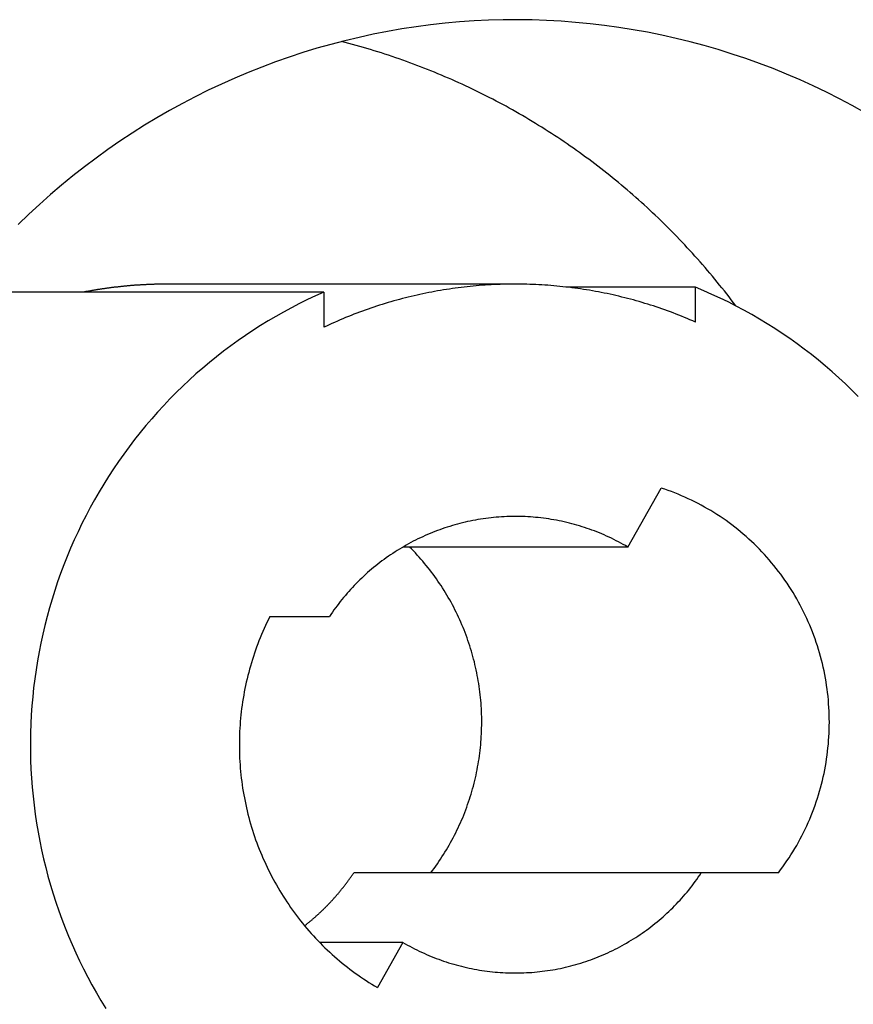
# Model space of a CAD drawing. Extents: x 668 to 3164, y 1007 to 2724.
# Tile 112 of 152: x 3016 to 3026, y 1842 to 1854. Entities that reach past the tile are written whole.
import ezdxf

# ---------------------------------------------------------------- set-up
doc = ezdxf.new("R2010")
doc.units = 0
doc.layers.add('KF_GRAVIS_12_REAR', color=7, linetype='CONTINUOUS')

# ---------------------------------------------------------------- blocks, each defined once
blk = doc.blocks.new('KF_GRAVIS_12_REAR')
at = {"layer": 'KF_GRAVIS_12_REAR'}
for p, q in [((0.36109, -402.25), (-3.98011, -402.25)), ((2.61074, -402.28999), (1.02775, -402.28999)), ((2.61074, -402.72323), (2.61074, -402.28999)), ((-2.03242, -402.35062), (-6.37362, -402.35062)), ((-2.03242, -402.35062), (-2.03242, -402.78891)), ((1.76444, -405.53183), (2.18299, -404.79571)), ((1.76444, -405.53183), (-1.04226, -405.53183)), ((-2.70449, -406.4), (-1.96157, -406.4)), ((2.68376, -409.6), (-1.65745, -409.6)), ((3.64657, -409.6), (2.68376, -409.6)), ((-1.04226, -410.46817), (-2.08276, -410.46817)), ((-1.04226, -410.46817), (-1.36232, -411.03109))]:
    blk.add_line(p, q, dxfattribs=at)
for points in [[(4.72868, -400.11, 0), (4.56962, -400.022, 0), (4.40881, -399.936, 0), (4.24632, -399.854, 0), (4.08222, -399.776, 0), (3.91658, -399.701, 0), (3.74947, -399.629, 0), (3.58095, -399.56, 0), (3.4111, -399.496, 0), (3.23999, -399.434, 0), (3.06768, -399.377, 0), (2.89425, -399.322, 0), (2.71977, -399.272, 0), (2.54431, -399.225, 0), (2.36795, -399.182, 0), (2.19075, -399.142, 0), (2.0128, -399.106, 0), (1.83417, -399.074, 0), (1.65492, -399.045, 0), (1.47514, -399.02, 0), (1.29489, -398.999, 0), (1.11426, -398.982, 0), (0.93332, -398.968, 0), (0.75214, -398.958, 0), (0.57079, -398.952, 0), (0.38936, -398.949, 0), (0.20792, -398.951, 0), (0.02655, -398.956, 0), (-0.15469, -398.964, 0), (-0.33572, -398.977, 0), (-0.51646, -398.993, 0), (-0.69683, -399.013, 0), (-0.87676, -399.037, 0), (-1.05619, -399.064, 0), (-1.23502, -399.096, 0), (-1.41319, -399.13, 0), (-1.59063, -399.169, 0), (-1.76726, -399.211, 0), (-1.94301, -399.257, 0), (-2.1178, -399.306, 0), (-2.29156, -399.359, 0), (-2.46423, -399.416, 0), (-2.63572, -399.476, 0), (-2.80598, -399.54, 0), (-2.97492, -399.607, 0), (-3.14248, -399.678, 0), (-3.30858, -399.752, 0), (-3.47317, -399.829, 0), (-3.63616, -399.91, 0), (-3.7975, -399.995, 0), (-3.95712, -400.082, 0), (-4.11495, -400.173, 0), (-4.27092, -400.267, 0), (-4.42497, -400.365, 0), (-4.57704, -400.465, 0), (-4.72706, -400.569, 0), (-4.87498, -400.676, 0), (-5.02072, -400.785, 0), (-5.16424, -400.898, 0), (-5.30546, -401.014, 0), (-5.44434, -401.132, 0), (-5.58081, -401.254, 0), (-5.71482, -401.378, 0), (-5.84631, -401.505, 0)], [(3.11582, -402.523, 0), (3.08728, -402.485, 0), (3.05855, -402.447, 0), (3.02962, -402.41, 0), (3.0005, -402.372, 0), (2.97118, -402.335, 0), (2.94167, -402.298, 0), (2.91197, -402.261, 0), (2.88207, -402.224, 0), (2.85199, -402.187, 0), (2.82171, -402.151, 0), (2.79125, -402.115, 0), (2.7606, -402.078, 0), (2.72976, -402.042, 0), (2.69873, -402.007, 0), (2.66752, -401.971, 0), (2.63613, -401.935, 0), (2.60454, -401.9, 0), (2.57278, -401.865, 0), (2.54084, -401.83, 0), (2.50871, -401.795, 0), (2.4764, -401.76, 0), (2.44392, -401.726, 0), (2.41125, -401.692, 0), (2.37841, -401.657, 0), (2.34539, -401.623, 0), (2.31219, -401.59, 0), (2.27882, -401.556, 0), (2.24528, -401.523, 0), (2.21156, -401.489, 0), (2.17767, -401.456, 0), (2.14361, -401.424, 0), (2.10938, -401.391, 0), (2.07498, -401.358, 0), (2.04041, -401.326, 0), (2.00568, -401.294, 0), (1.97078, -401.262, 0), (1.93571, -401.23, 0), (1.90048, -401.199, 0), (1.86508, -401.167, 0), (1.82952, -401.136, 0), (1.7938, -401.105, 0), (1.75792, -401.074, 0), (1.72188, -401.044, 0), (1.68569, -401.013, 0), (1.64933, -400.983, 0), (1.61282, -400.953, 0), (1.57615, -400.923, 0), (1.53933, -400.893, 0), (1.50236, -400.864, 0), (1.46523, -400.835, 0), (1.42795, -400.806, 0), (1.39052, -400.777, 0), (1.35294, -400.748, 0), (1.31522, -400.72, 0), (1.27734, -400.691, 0), (1.23932, -400.663, 0), (1.20116, -400.636, 0), (1.16285, -400.608, 0), (1.1244, -400.58, 0), (1.0858, -400.553, 0), (1.04707, -400.526, 0), (1.00819, -400.499, 0), (0.96918, -400.473, 0), (0.93003, -400.446, 0), (0.89074, -400.42, 0), (0.85132, -400.394, 0), (0.81176, -400.369, 0), (0.77207, -400.343, 0), (0.73225, -400.318, 0), (0.6923, -400.292, 0), (0.65221, -400.268, 0), (0.612, -400.243, 0), (0.57166, -400.218, 0), (0.5312, -400.194, 0), (0.49061, -400.17, 0), (0.44989, -400.146, 0), (0.40905, -400.123, 0), (0.36809, -400.099, 0), (0.32701, -400.076, 0), (0.28581, -400.053, 0), (0.24449, -400.03, 0), (0.20305, -400.008, 0), (0.1615, -399.986, 0), (0.11983, -399.964, 0), (0.07805, -399.942, 0), (0.03615, -399.92, 0), (-0.00586, -399.899, 0), (-0.04797, -399.878, 0), (-0.0902, -399.857, 0), (-0.13254, -399.836, 0), (-0.17498, -399.815, 0), (-0.21752, -399.795, 0), (-0.26018, -399.775, 0), (-0.30293, -399.755, 0), (-0.34579, -399.736, 0), (-0.38875, -399.716, 0), (-0.43181, -399.697, 0), (-0.47497, -399.678, 0), (-0.51822, -399.66, 0), (-0.56157, -399.641, 0), (-0.60502, -399.623, 0), (-0.64856, -399.605, 0), (-0.69219, -399.588, 0), (-0.73591, -399.57, 0), (-0.77973, -399.553, 0), (-0.82363, -399.536, 0), (-0.86762, -399.519, 0), (-0.9117, -399.502, 0), (-0.95586, -399.486, 0), (-1.00011, -399.47, 0), (-1.04444, -399.454, 0), (-1.08885, -399.439, 0), (-1.13334, -399.423, 0), (-1.17791, -399.408, 0), (-1.22256, -399.393, 0), (-1.26728, -399.379, 0), (-1.31208, -399.364, 0), (-1.35696, -399.35, 0), (-1.40191, -399.336, 0), (-1.44693, -399.322, 0), (-1.49202, -399.309, 0), (-1.53717, -399.296, 0), (-1.5824, -399.283, 0), (-1.62769, -399.27, 0), (-1.67305, -399.258, 0), (-1.71848, -399.245, 0), (-1.76396, -399.233, 0), (-1.80951, -399.222, 0)], [(-3.98011, -402.25, 0), (-3.9884, -402.25, 0), (-3.99669, -402.25, 0), (-4.00498, -402.25, 0), (-4.01326, -402.25, 0), (-4.02155, -402.25, 0), (-4.02984, -402.25, 0), (-4.03813, -402.25, 0), (-4.04642, -402.25, 0), (-4.0547, -402.25, 0), (-4.06299, -402.251, 0), (-4.07128, -402.251, 0), (-4.07957, -402.251, 0), (-4.08785, -402.251, 0), (-4.09614, -402.251, 0), (-4.10443, -402.251, 0), (-4.11271, -402.252, 0), (-4.121, -402.252, 0), (-4.12928, -402.252, 0), (-4.13757, -402.252, 0), (-4.14585, -402.252, 0), (-4.15414, -402.253, 0), (-4.16242, -402.253, 0), (-4.17071, -402.253, 0), (-4.17899, -402.254, 0), (-4.18727, -402.254, 0), (-4.19556, -402.254, 0), (-4.20384, -402.254, 0), (-4.21212, -402.255, 0), (-4.2204, -402.255, 0), (-4.22868, -402.256, 0), (-4.23696, -402.256, 0), (-4.24524, -402.256, 0), (-4.25352, -402.257, 0), (-4.2618, -402.257, 0), (-4.27008, -402.258, 0), (-4.27835, -402.258, 0), (-4.28663, -402.258, 0), (-4.29491, -402.259, 0), (-4.30318, -402.259, 0), (-4.31146, -402.26, 0), (-4.31973, -402.26, 0), (-4.328, -402.261, 0), (-4.33627, -402.261, 0), (-4.34455, -402.262, 0), (-4.35282, -402.262, 0), (-4.36109, -402.263, 0), (-4.36936, -402.264, 0), (-4.37762, -402.264, 0), (-4.38589, -402.265, 0), (-4.39416, -402.265, 0), (-4.40242, -402.266, 0), (-4.41069, -402.267, 0), (-4.41895, -402.267, 0), (-4.42722, -402.268, 0), (-4.43548, -402.269, 0), (-4.44374, -402.269, 0), (-4.452, -402.27, 0), (-4.46026, -402.271, 0), (-4.46852, -402.271, 0), (-4.47677, -402.272, 0), (-4.48503, -402.273, 0), (-4.49328, -402.274, 0), (-4.50154, -402.274, 0), (-4.50979, -402.275, 0), (-4.51804, -402.276, 0), (-4.52629, -402.277, 0), (-4.53454, -402.278, 0), (-4.54279, -402.278, 0), (-4.55103, -402.279, 0), (-4.55928, -402.28, 0), (-4.56752, -402.281, 0), (-4.57577, -402.282, 0), (-4.58401, -402.283, 0), (-4.59225, -402.284, 0), (-4.60049, -402.285, 0), (-4.60873, -402.286, 0), (-4.61696, -402.286, 0), (-4.6252, -402.287, 0), (-4.63343, -402.288, 0), (-4.64166, -402.289, 0), (-4.64989, -402.29, 0), (-4.65812, -402.291, 0), (-4.66635, -402.292, 0), (-4.67458, -402.293, 0), (-4.6828, -402.294, 0), (-4.69103, -402.295, 0), (-4.69925, -402.297, 0), (-4.70747, -402.298, 0), (-4.71569, -402.299, 0), (-4.72391, -402.3, 0), (-4.73212, -402.301, 0), (-4.74033, -402.302, 0), (-4.74855, -402.303, 0), (-4.75676, -402.304, 0), (-4.76497, -402.305, 0), (-4.77317, -402.307, 0), (-4.78138, -402.308, 0), (-4.78958, -402.309, 0), (-4.79779, -402.31, 0), (-4.80599, -402.311, 0), (-4.81419, -402.313, 0), (-4.82238, -402.314, 0), (-4.83058, -402.315, 0), (-4.83877, -402.316, 0), (-4.84696, -402.318, 0), (-4.85515, -402.319, 0), (-4.86334, -402.32, 0), (-4.87153, -402.322, 0), (-4.87971, -402.323, 0), (-4.88789, -402.324, 0), (-4.89607, -402.326, 0), (-4.90425, -402.327, 0), (-4.91243, -402.328, 0), (-4.9206, -402.33, 0), (-4.92877, -402.331, 0), (-4.93694, -402.333, 0), (-4.94511, -402.334, 0), (-4.95328, -402.336, 0), (-4.96144, -402.337, 0), (-4.9696, -402.338, 0), (-4.97776, -402.34, 0), (-4.98592, -402.341, 0), (-4.99408, -402.343, 0), (-5.00223, -402.344, 0), (-5.01038, -402.346, 0), (-5.01853, -402.348, 0), (-5.02668, -402.349, 0), (-5.03482, -402.351, 0)], [(2.61074, -402.723, 0), (2.57638, -402.708, 0), (2.54193, -402.694, 0), (2.50739, -402.679, 0), (2.47275, -402.665, 0), (2.43802, -402.651, 0), (2.4032, -402.637, 0), (2.36829, -402.623, 0), (2.3333, -402.61, 0), (2.29821, -402.597, 0), (2.26305, -402.584, 0), (2.2278, -402.571, 0), (2.19247, -402.559, 0), (2.15706, -402.547, 0), (2.12157, -402.535, 0), (2.086, -402.523, 0), (2.05036, -402.512, 0), (2.01464, -402.501, 0), (1.97886, -402.49, 0), (1.943, -402.479, 0), (1.90707, -402.468, 0), (1.87108, -402.458, 0), (1.83502, -402.448, 0), (1.7989, -402.438, 0), (1.76271, -402.429, 0), (1.72646, -402.42, 0), (1.69016, -402.411, 0), (1.65379, -402.402, 0), (1.61737, -402.393, 0), (1.5809, -402.385, 0), (1.54437, -402.377, 0), (1.50779, -402.369, 0), (1.47116, -402.362, 0), (1.43448, -402.354, 0), (1.39775, -402.347, 0), (1.36098, -402.34, 0), (1.32417, -402.334, 0), (1.28731, -402.327, 0), (1.25041, -402.321, 0), (1.21348, -402.316, 0), (1.1765, -402.31, 0), (1.1395, -402.305, 0), (1.10245, -402.299, 0), (1.06538, -402.295, 0), (1.02828, -402.29, 0), (0.99114, -402.286, 0), (0.95398, -402.282, 0), (0.91679, -402.278, 0), (0.87958, -402.274, 0), (0.84235, -402.271, 0), (0.80509, -402.268, 0), (0.76782, -402.265, 0), (0.73052, -402.262, 0), (0.69322, -402.26, 0), (0.65589, -402.258, 0), (0.61856, -402.256, 0), (0.58121, -402.254, 0), (0.54385, -402.253, 0), (0.50649, -402.252, 0), (0.46912, -402.251, 0), (0.43174, -402.25, 0), (0.39436, -402.25, 0), (0.35698, -402.25, 0), (0.3196, -402.25, 0), (0.28223, -402.251, 0), (0.24485, -402.251, 0), (0.20748, -402.252, 0), (0.17012, -402.253, 0), (0.13276, -402.255, 0), (0.09542, -402.256, 0), (0.05809, -402.258, 0), (0.02077, -402.26, 0), (-0.01654, -402.263, 0), (-0.05383, -402.265, 0), (-0.0911, -402.268, 0), (-0.12835, -402.272, 0), (-0.16558, -402.275, 0), (-0.20278, -402.279, 0), (-0.23997, -402.282, 0), (-0.27712, -402.287, 0), (-0.31425, -402.291, 0), (-0.35135, -402.296, 0), (-0.38842, -402.301, 0), (-0.42545, -402.306, 0), (-0.46245, -402.311, 0), (-0.49941, -402.317, 0), (-0.53634, -402.323, 0), (-0.57323, -402.329, 0), (-0.61008, -402.335, 0), (-0.64688, -402.342, 0), (-0.68364, -402.349, 0), (-0.72036, -402.356, 0), (-0.75703, -402.363, 0), (-0.79365, -402.371, 0), (-0.83022, -402.379, 0), (-0.86673, -402.387, 0), (-0.9032, -402.395, 0), (-0.93961, -402.404, 0), (-0.97596, -402.413, 0), (-1.01225, -402.422, 0), (-1.04849, -402.431, 0), (-1.08466, -402.441, 0), (-1.12077, -402.45, 0), (-1.15681, -402.46, 0), (-1.19279, -402.471, 0), (-1.2287, -402.481, 0), (-1.26455, -402.492, 0), (-1.30032, -402.503, 0), (-1.33602, -402.514, 0), (-1.37164, -402.526, 0), (-1.40719, -402.538, 0), (-1.44266, -402.55, 0), (-1.47805, -402.562, 0), (-1.51337, -402.574, 0), (-1.5486, -402.587, 0), (-1.58375, -402.6, 0), (-1.61881, -402.613, 0), (-1.65379, -402.626, 0), (-1.68868, -402.64, 0), (-1.72348, -402.654, 0), (-1.75819, -402.668, 0), (-1.79281, -402.682, 0), (-1.82733, -402.697, 0), (-1.86176, -402.712, 0), (-1.89609, -402.727, 0), (-1.93032, -402.742, 0), (-1.96445, -402.757, 0), (-1.99849, -402.773, 0), (-2.03242, -402.789, 0)], [(4.64324, -403.651, 0), (4.56372, -403.572, 0), (4.48278, -403.494, 0), (4.40045, -403.418, 0), (4.31675, -403.343, 0), (4.23171, -403.27, 0), (4.14537, -403.198, 0), (4.05774, -403.128, 0), (3.96886, -403.06, 0), (3.87876, -402.994, 0), (3.78747, -402.929, 0), (3.69502, -402.866, 0), (3.60144, -402.804, 0), (3.50676, -402.745, 0), (3.41102, -402.687, 0), (3.31425, -402.631, 0), (3.21648, -402.576, 0), (3.11774, -402.524, 0), (3.01807, -402.473, 0), (2.9175, -402.425, 0), (2.81606, -402.378, 0), (2.7138, -402.333, 0), (2.61074, -402.29, 0)], [(-2.03242, -402.351, 0), (-2.13435, -402.396, 0), (-2.23545, -402.444, 0), (-2.33567, -402.493, 0), (-2.43497, -402.545, 0), (-2.53333, -402.598, 0), (-2.6307, -402.653, 0), (-2.72707, -402.71, 0), (-2.82239, -402.768, 0), (-2.91663, -402.828, 0), (-3.00977, -402.891, 0), (-3.10176, -402.954, 0), (-3.19258, -403.02, 0), (-3.2822, -403.087, 0), (-3.37058, -403.156, 0), (-3.4577, -403.227, 0), (-3.54353, -403.299, 0), (-3.62804, -403.372, 0), (-3.7112, -403.448, 0), (-3.79298, -403.525, 0), (-3.87336, -403.603, 0), (-3.9523, -403.683, 0), (-4.02978, -403.764, 0), (-4.10578, -403.847, 0), (-4.18026, -403.931, 0), (-4.25321, -404.016, 0), (-4.32459, -404.103, 0), (-4.39439, -404.191, 0), (-4.46258, -404.281, 0), (-4.52914, -404.372, 0), (-4.59404, -404.464, 0), (-4.65727, -404.557, 0), (-4.7188, -404.651, 0), (-4.77861, -404.747, 0), (-4.83667, -404.843, 0), (-4.89298, -404.941, 0), (-4.94752, -405.039, 0), (-5.00025, -405.139, 0), (-5.05117, -405.24, 0), (-5.10026, -405.341, 0), (-5.1475, -405.444, 0), (-5.19288, -405.547, 0), (-5.23638, -405.651, 0), (-5.27798, -405.756, 0), (-5.31768, -405.862, 0), (-5.35545, -405.968, 0), (-5.39129, -406.075, 0), (-5.42518, -406.183, 0), (-5.45711, -406.292, 0), (-5.48708, -406.401, 0), (-5.51506, -406.51, 0), (-5.54106, -406.62, 0), (-5.56506, -406.731, 0), (-5.58705, -406.842, 0), (-5.60703, -406.953, 0), (-5.62499, -407.064, 0), (-5.64093, -407.176, 0), (-5.65483, -407.289, 0), (-5.6667, -407.401, 0), (-5.67653, -407.514, 0), (-5.68431, -407.627, 0), (-5.69005, -407.74, 0), (-5.69374, -407.853, 0), (-5.69538, -407.966, 0), (-5.69497, -408.079, 0), (-5.69252, -408.192, 0), (-5.68801, -408.305, 0), (-5.68146, -408.418, 0), (-5.67286, -408.531, 0), (-5.66222, -408.644, 0), (-5.64954, -408.756, 0), (-5.63483, -408.868, 0), (-5.61809, -408.98, 0), (-5.59932, -409.092, 0), (-5.57854, -409.203, 0), (-5.55574, -409.313, 0), (-5.53095, -409.424, 0), (-5.50416, -409.534, 0), (-5.47539, -409.643, 0), (-5.44464, -409.752, 0), (-5.41192, -409.86, 0), (-5.37726, -409.967, 0), (-5.34065, -410.074, 0), (-5.30211, -410.18, 0), (-5.26165, -410.286, 0), (-5.21929, -410.39, 0), (-5.17504, -410.494, 0), (-5.12892, -410.597, 0), (-5.08094, -410.699, 0), (-5.03112, -410.8, 0), (-4.97948, -410.901, 0), (-4.92603, -411, 0), (-4.87078, -411.098, 0), (-4.81377, -411.195, 0), (-4.75501, -411.292, 0)], [(3.64657, -409.6, 0), (3.67414, -409.563, 0), (3.70116, -409.526, 0), (3.72764, -409.489, 0), (3.75356, -409.451, 0), (3.77891, -409.413, 0), (3.8037, -409.375, 0), (3.82792, -409.336, 0), (3.85155, -409.296, 0), (3.87461, -409.257, 0), (3.89707, -409.217, 0), (3.91894, -409.176, 0), (3.94021, -409.136, 0), (3.96088, -409.095, 0), (3.98094, -409.053, 0), (4.00039, -409.012, 0), (4.01921, -408.97, 0), (4.03742, -408.928, 0), (4.055, -408.885, 0), (4.07196, -408.842, 0), (4.08828, -408.799, 0), (4.10396, -408.756, 0), (4.119, -408.713, 0), (4.1334, -408.669, 0), (4.14715, -408.625, 0), (4.16025, -408.581, 0), (4.17269, -408.537, 0), (4.18448, -408.492, 0), (4.19561, -408.448, 0), (4.20608, -408.403, 0), (4.21589, -408.358, 0), (4.22503, -408.313, 0), (4.2335, -408.268, 0), (4.2413, -408.222, 0), (4.24844, -408.177, 0), (4.25489, -408.131, 0), (4.26068, -408.085, 0), (4.26578, -408.04, 0), (4.27021, -407.994, 0), (4.27397, -407.948, 0), (4.27704, -407.902, 0), (4.27943, -407.856, 0), (4.28115, -407.81, 0), (4.28218, -407.764, 0), (4.28253, -407.718, 0), (4.2822, -407.672, 0), (4.28119, -407.626, 0), (4.2795, -407.58, 0), (4.27713, -407.534, 0), (4.27408, -407.488, 0), (4.27035, -407.442, 0), (4.26594, -407.396, 0), (4.26086, -407.35, 0), (4.2551, -407.305, 0), (4.24866, -407.259, 0), (4.24155, -407.214, 0), (4.23377, -407.168, 0), (4.22532, -407.123, 0), (4.2162, -407.078, 0), (4.20642, -407.033, 0), (4.19597, -406.988, 0), (4.18486, -406.943, 0), (4.1731, -406.899, 0), (4.16067, -406.855, 0), (4.14759, -406.811, 0), (4.13387, -406.767, 0), (4.11949, -406.723, 0), (4.10447, -406.68, 0), (4.08881, -406.636, 0), (4.07251, -406.593, 0), (4.05558, -406.551, 0), (4.03802, -406.508, 0), (4.01983, -406.466, 0), (4.00103, -406.424, 0), (3.9816, -406.382, 0), (3.96156, -406.341, 0), (3.94091, -406.3, 0), (3.91966, -406.259, 0), (3.89781, -406.219, 0), (3.87537, -406.179, 0), (3.85233, -406.139, 0), (3.82872, -406.1, 0), (3.80452, -406.061, 0), (3.77975, -406.023, 0), (3.75441, -405.984, 0), (3.72851, -405.947, 0), (3.70206, -405.909, 0), (3.67505, -405.872, 0), (3.6475, -405.836, 0), (3.61942, -405.799, 0), (3.5908, -405.764, 0), (3.56166, -405.728, 0), (3.532, -405.694, 0), (3.50182, -405.659, 0), (3.47114, -405.625, 0), (3.43997, -405.592, 0), (3.4083, -405.559, 0), (3.37615, -405.526, 0), (3.34352, -405.494, 0), (3.31042, -405.463, 0), (3.27687, -405.432, 0), (3.24285, -405.401, 0), (3.20839, -405.371, 0), (3.17349, -405.342, 0), (3.13817, -405.313, 0), (3.10241, -405.285, 0), (3.06625, -405.257, 0), (3.02967, -405.23, 0), (2.9927, -405.203, 0), (2.95534, -405.177, 0), (2.91759, -405.152, 0), (2.87948, -405.127, 0), (2.84099, -405.102, 0), (2.80215, -405.078, 0), (2.76297, -405.055, 0), (2.72345, -405.033, 0), (2.68359, -405.011, 0), (2.64342, -404.989, 0), (2.60293, -404.969, 0), (2.56214, -404.948, 0), (2.52106, -404.929, 0), (2.4797, -404.91, 0), (2.43806, -404.892, 0), (2.39616, -404.874, 0), (2.35399, -404.857, 0), (2.31159, -404.841, 0), (2.26894, -404.825, 0), (2.22607, -404.81, 0), (2.18299, -404.796, 0)], [(1.76444, -405.532, 0), (1.7359, -405.515, 0), (1.70716, -405.499, 0), (1.67824, -405.483, 0), (1.64914, -405.468, 0), (1.61986, -405.453, 0), (1.59041, -405.438, 0), (1.56079, -405.423, 0), (1.53101, -405.409, 0), (1.50106, -405.396, 0), (1.47096, -405.382, 0), (1.44071, -405.369, 0), (1.41031, -405.357, 0), (1.37977, -405.344, 0), (1.34909, -405.332, 0), (1.31827, -405.321, 0), (1.28732, -405.31, 0), (1.25624, -405.299, 0), (1.22504, -405.288, 0), (1.19373, -405.278, 0), (1.1623, -405.269, 0), (1.13075, -405.259, 0), (1.09911, -405.25, 0), (1.06736, -405.242, 0), (1.03552, -405.234, 0), (1.00358, -405.226, 0), (0.97155, -405.218, 0), (0.93944, -405.211, 0), (0.90726, -405.204, 0), (0.87499, -405.198, 0), (0.84266, -405.192, 0), (0.81026, -405.187, 0), (0.7778, -405.182, 0), (0.74528, -405.177, 0), (0.71271, -405.172, 0), (0.6801, -405.168, 0), (0.64743, -405.165, 0), (0.61473, -405.162, 0), (0.582, -405.159, 0), (0.54923, -405.156, 0), (0.51644, -405.154, 0), (0.48362, -405.153, 0), (0.45079, -405.151, 0), (0.41795, -405.151, 0), (0.3851, -405.15, 0), (0.35224, -405.15, 0), (0.31939, -405.15, 0), (0.28655, -405.151, 0), (0.25371, -405.152, 0), (0.22089, -405.154, 0), (0.18808, -405.155, 0), (0.1553, -405.158, 0), (0.12255, -405.16, 0), (0.08984, -405.163, 0), (0.05716, -405.167, 0), (0.02452, -405.171, 0), (-0.00808, -405.175, 0), (-0.04062, -405.179, 0), (-0.07311, -405.184, 0), (-0.10554, -405.19, 0), (-0.1379, -405.195, 0), (-0.1702, -405.202, 0), (-0.20242, -405.208, 0), (-0.23456, -405.215, 0), (-0.26663, -405.222, 0), (-0.29861, -405.23, 0), (-0.33049, -405.238, 0), (-0.36229, -405.246, 0), (-0.39398, -405.255, 0), (-0.42557, -405.264, 0), (-0.45705, -405.274, 0), (-0.48842, -405.284, 0), (-0.51968, -405.294, 0), (-0.55081, -405.305, 0), (-0.58182, -405.316, 0), (-0.6127, -405.327, 0), (-0.64345, -405.339, 0), (-0.67405, -405.351, 0), (-0.70452, -405.363, 0), (-0.73484, -405.376, 0), (-0.76501, -405.389, 0), (-0.79503, -405.403, 0), (-0.82488, -405.417, 0), (-0.85458, -405.431, 0), (-0.88411, -405.446, 0), (-0.91346, -405.461, 0), (-0.94265, -405.476, 0), (-0.97165, -405.492, 0), (-1.00047, -405.508, 0), (-1.02911, -405.524, 0), (-1.05755, -405.541, 0), (-1.08581, -405.558, 0), (-1.11386, -405.575, 0), (-1.14171, -405.593, 0), (-1.16935, -405.611, 0), (-1.19679, -405.629, 0), (-1.22401, -405.648, 0), (-1.25101, -405.667, 0), (-1.27779, -405.686, 0), (-1.30435, -405.706, 0), (-1.33068, -405.726, 0), (-1.35678, -405.746, 0), (-1.38264, -405.767, 0), (-1.40827, -405.788, 0), (-1.43365, -405.809, 0), (-1.45879, -405.83, 0), (-1.48367, -405.852, 0), (-1.50831, -405.874, 0), (-1.53268, -405.897, 0), (-1.5568, -405.919, 0), (-1.58066, -405.942, 0), (-1.60425, -405.965, 0), (-1.62757, -405.989, 0), (-1.65061, -406.013, 0), (-1.67339, -406.037, 0), (-1.69588, -406.061, 0), (-1.71809, -406.086, 0), (-1.74002, -406.11, 0), (-1.76165, -406.136, 0), (-1.783, -406.161, 0), (-1.80406, -406.186, 0), (-1.82481, -406.212, 0), (-1.84527, -406.238, 0), (-1.86543, -406.265, 0), (-1.88528, -406.291, 0), (-1.90482, -406.318, 0), (-1.92405, -406.345, 0), (-1.94297, -406.373, 0), (-1.96157, -406.4, 0)], [(-0.69463, -409.6, 0), (-0.67373, -409.572, 0), (-0.65313, -409.545, 0), (-0.63285, -409.516, 0), (-0.61289, -409.488, 0), (-0.59324, -409.46, 0), (-0.57391, -409.431, 0), (-0.55491, -409.402, 0), (-0.53623, -409.372, 0), (-0.51788, -409.343, 0), (-0.49987, -409.313, 0), (-0.48218, -409.284, 0), (-0.46483, -409.253, 0), (-0.44781, -409.223, 0), (-0.43114, -409.193, 0), (-0.41481, -409.162, 0), (-0.39882, -409.131, 0), (-0.38317, -409.1, 0), (-0.36788, -409.069, 0), (-0.35293, -409.038, 0), (-0.33834, -409.006, 0), (-0.3241, -408.975, 0), (-0.31021, -408.943, 0), (-0.29669, -408.911, 0), (-0.28352, -408.878, 0), (-0.27071, -408.846, 0), (-0.25826, -408.814, 0), (-0.24618, -408.781, 0), (-0.23447, -408.748, 0), (-0.22312, -408.715, 0), (-0.21214, -408.682, 0), (-0.20152, -408.649, 0), (-0.19129, -408.616, 0), (-0.18142, -408.583, 0), (-0.17192, -408.549, 0), (-0.16281, -408.516, 0), (-0.15406, -408.482, 0), (-0.1457, -408.448, 0), (-0.13771, -408.414, 0), (-0.1301, -408.38, 0), (-0.12288, -408.346, 0), (-0.11603, -408.312, 0), (-0.10957, -408.278, 0), (-0.10349, -408.244, 0), (-0.0978, -408.209, 0), (-0.09248, -408.175, 0), (-0.08756, -408.14, 0), (-0.08302, -408.106, 0), (-0.07886, -408.071, 0), (-0.0751, -408.037, 0), (-0.07172, -408.002, 0), (-0.06873, -407.967, 0), (-0.06613, -407.933, 0), (-0.06391, -407.898, 0), (-0.06209, -407.863, 0), (-0.06065, -407.828, 0), (-0.05961, -407.793, 0), (-0.05895, -407.758, 0), (-0.05868, -407.724, 0), (-0.0588, -407.689, 0), (-0.05932, -407.654, 0), (-0.06022, -407.619, 0), (-0.06151, -407.584, 0), (-0.06319, -407.55, 0), (-0.06526, -407.515, 0), (-0.06772, -407.48, 0), (-0.07056, -407.445, 0), (-0.0738, -407.411, 0), (-0.07742, -407.376, 0), (-0.08143, -407.341, 0), (-0.08583, -407.307, 0), (-0.09061, -407.272, 0), (-0.09578, -407.238, 0), (-0.10133, -407.203, 0), (-0.10727, -407.169, 0), (-0.11359, -407.135, 0), (-0.1203, -407.101, 0), (-0.12738, -407.067, 0), (-0.13485, -407.033, 0), (-0.14269, -406.999, 0), (-0.15092, -406.965, 0), (-0.15952, -406.931, 0), (-0.1685, -406.898, 0), (-0.17785, -406.864, 0), (-0.18758, -406.831, 0), (-0.19768, -406.797, 0), (-0.20816, -406.764, 0), (-0.219, -406.731, 0), (-0.23021, -406.698, 0), (-0.24179, -406.665, 0), (-0.25374, -406.633, 0), (-0.26605, -406.6, 0), (-0.27873, -406.568, 0), (-0.29176, -406.536, 0), (-0.30516, -406.504, 0), (-0.31891, -406.472, 0), (-0.33302, -406.44, 0), (-0.34748, -406.408, 0), (-0.3623, -406.377, 0), (-0.37746, -406.346, 0), (-0.39298, -406.315, 0), (-0.40884, -406.284, 0), (-0.42504, -406.253, 0), (-0.44159, -406.222, 0), (-0.45848, -406.192, 0), (-0.4757, -406.162, 0), (-0.49327, -406.132, 0), (-0.51116, -406.102, 0), (-0.52939, -406.073, 0), (-0.54795, -406.043, 0), (-0.56683, -406.014, 0), (-0.58603, -405.986, 0), (-0.60556, -405.957, 0), (-0.62541, -405.928, 0), (-0.64557, -405.9, 0), (-0.66605, -405.872, 0), (-0.68684, -405.845, 0), (-0.70794, -405.817, 0), (-0.72934, -405.79, 0), (-0.75105, -405.763, 0), (-0.77306, -405.736, 0), (-0.79536, -405.71, 0), (-0.81796, -405.683, 0), (-0.84085, -405.658, 0), (-0.86403, -405.632, 0), (-0.8875, -405.606, 0), (-0.91125, -405.581, 0), (-0.93528, -405.556, 0), (-0.95958, -405.532, 0)], [(-2.70449, -406.4, 0), (-2.72301, -406.437, 0), (-2.74109, -406.474, 0), (-2.75874, -406.512, 0), (-2.77594, -406.55, 0), (-2.7927, -406.588, 0), (-2.80901, -406.626, 0), (-2.82488, -406.664, 0), (-2.84029, -406.703, 0), (-2.85525, -406.742, 0), (-2.86976, -406.781, 0), (-2.88381, -406.82, 0), (-2.8974, -406.859, 0), (-2.91054, -406.898, 0), (-2.9232, -406.938, 0), (-2.93541, -406.978, 0), (-2.94715, -407.018, 0), (-2.95842, -407.058, 0), (-2.96922, -407.098, 0), (-2.97955, -407.138, 0), (-2.98941, -407.178, 0), (-2.99879, -407.219, 0), (-3.0077, -407.259, 0), (-3.01613, -407.3, 0), (-3.02409, -407.341, 0), (-3.03157, -407.382, 0), (-3.03856, -407.423, 0), (-3.04508, -407.464, 0), (-3.05112, -407.505, 0), (-3.05667, -407.546, 0), (-3.06174, -407.588, 0), (-3.06632, -407.629, 0), (-3.07043, -407.67, 0), (-3.07404, -407.712, 0), (-3.07717, -407.753, 0), (-3.07982, -407.795, 0), (-3.08197, -407.837, 0), (-3.08364, -407.878, 0), (-3.08483, -407.92, 0), (-3.08552, -407.961, 0), (-3.08573, -408.003, 0), (-3.08546, -408.045, 0), (-3.08469, -408.086, 0), (-3.08344, -408.128, 0), (-3.0817, -408.169, 0), (-3.07947, -408.211, 0), (-3.07676, -408.252, 0), (-3.07356, -408.294, 0), (-3.06988, -408.335, 0), (-3.06571, -408.377, 0), (-3.06105, -408.418, 0), (-3.05592, -408.459, 0), (-3.05029, -408.501, 0), (-3.04419, -408.542, 0), (-3.03761, -408.583, 0), (-3.03054, -408.624, 0), (-3.023, -408.665, 0), (-3.01497, -408.706, 0), (-3.00647, -408.746, 0), (-2.9975, -408.787, 0), (-2.98805, -408.827, 0), (-2.97812, -408.868, 0), (-2.96773, -408.908, 0), (-2.95686, -408.948, 0), (-2.94552, -408.988, 0), (-2.93372, -409.028, 0), (-2.92145, -409.068, 0), (-2.90871, -409.107, 0), (-2.89552, -409.147, 0), (-2.88186, -409.186, 0), (-2.86775, -409.225, 0), (-2.85317, -409.264, 0), (-2.83815, -409.303, 0), (-2.82267, -409.341, 0), (-2.80674, -409.379, 0), (-2.79036, -409.418, 0), (-2.77354, -409.456, 0), (-2.75628, -409.493, 0), (-2.73857, -409.531, 0), (-2.72043, -409.568, 0), (-2.70185, -409.605, 0), (-2.68283, -409.642, 0), (-2.66339, -409.679, 0), (-2.64352, -409.715, 0), (-2.62322, -409.751, 0), (-2.60251, -409.787, 0), (-2.58137, -409.823, 0), (-2.55982, -409.858, 0), (-2.53785, -409.893, 0), (-2.51548, -409.928, 0), (-2.4927, -409.963, 0), (-2.46951, -409.997, 0), (-2.44592, -410.031, 0), (-2.42194, -410.065, 0), (-2.39757, -410.098, 0), (-2.3728, -410.132, 0), (-2.34765, -410.164, 0), (-2.32211, -410.197, 0), (-2.2962, -410.229, 0), (-2.26991, -410.261, 0), (-2.24324, -410.293, 0), (-2.21621, -410.324, 0), (-2.18882, -410.355, 0), (-2.16106, -410.386, 0), (-2.13295, -410.416, 0), (-2.10448, -410.446, 0), (-2.07567, -410.475, 0), (-2.04651, -410.505, 0), (-2.01702, -410.534, 0), (-1.98718, -410.562, 0), (-1.95701, -410.59, 0), (-1.92652, -410.618, 0), (-1.8957, -410.645, 0), (-1.86457, -410.673, 0), (-1.83311, -410.699, 0), (-1.80135, -410.726, 0), (-1.76928, -410.751, 0), (-1.73692, -410.777, 0), (-1.70425, -410.802, 0), (-1.67129, -410.827, 0), (-1.63805, -410.851, 0), (-1.60452, -410.875, 0), (-1.57072, -410.899, 0), (-1.53664, -410.922, 0), (-1.50229, -410.944, 0), (-1.46768, -410.967, 0), (-1.43281, -410.989, 0), (-1.39769, -411.01, 0), (-1.36232, -411.031, 0)], [(-2.27056, -410.26, 0), (-2.26501, -410.256, 0), (-2.25946, -410.252, 0), (-2.25393, -410.247, 0), (-2.2484, -410.243, 0), (-2.24289, -410.238, 0), (-2.23739, -410.234, 0), (-2.23189, -410.23, 0), (-2.22641, -410.225, 0), (-2.22095, -410.221, 0), (-2.21549, -410.216, 0), (-2.21004, -410.212, 0), (-2.2046, -410.207, 0), (-2.19918, -410.203, 0), (-2.19376, -410.198, 0), (-2.18836, -410.194, 0), (-2.18297, -410.189, 0), (-2.17759, -410.185, 0), (-2.17222, -410.18, 0), (-2.16686, -410.175, 0), (-2.16151, -410.171, 0), (-2.15618, -410.166, 0), (-2.15085, -410.162, 0), (-2.14554, -410.157, 0), (-2.14024, -410.152, 0), (-2.13495, -410.148, 0), (-2.12967, -410.143, 0), (-2.12441, -410.138, 0), (-2.11915, -410.133, 0), (-2.11391, -410.129, 0), (-2.10867, -410.124, 0), (-2.10345, -410.119, 0), (-2.09825, -410.114, 0), (-2.09305, -410.11, 0), (-2.08786, -410.105, 0), (-2.08269, -410.1, 0), (-2.07753, -410.095, 0), (-2.07238, -410.09, 0), (-2.06724, -410.086, 0), (-2.06212, -410.081, 0), (-2.057, -410.076, 0), (-2.0519, -410.071, 0), (-2.04681, -410.066, 0), (-2.04174, -410.061, 0), (-2.03667, -410.056, 0), (-2.03162, -410.051, 0), (-2.02658, -410.046, 0), (-2.02155, -410.041, 0), (-2.01653, -410.036, 0), (-2.01153, -410.031, 0), (-2.00654, -410.026, 0), (-2.00156, -410.021, 0), (-1.99659, -410.016, 0), (-1.99163, -410.011, 0), (-1.98669, -410.006, 0), (-1.98176, -410.001, 0), (-1.97684, -409.996, 0), (-1.97194, -409.991, 0), (-1.96704, -409.986, 0), (-1.96216, -409.981, 0), (-1.9573, -409.976, 0), (-1.95244, -409.971, 0), (-1.9476, -409.965, 0), (-1.94277, -409.96, 0), (-1.93795, -409.955, 0), (-1.93315, -409.95, 0), (-1.92836, -409.945, 0), (-1.92358, -409.94, 0), (-1.91881, -409.934, 0), (-1.91406, -409.929, 0), (-1.90932, -409.924, 0), (-1.90459, -409.919, 0), (-1.89988, -409.913, 0), (-1.89518, -409.908, 0), (-1.89049, -409.903, 0), (-1.88582, -409.897, 0), (-1.88115, -409.892, 0), (-1.87651, -409.887, 0), (-1.87187, -409.881, 0), (-1.86725, -409.876, 0), (-1.86264, -409.871, 0), (-1.85804, -409.865, 0), (-1.85346, -409.86, 0), (-1.84889, -409.855, 0), (-1.84433, -409.849, 0), (-1.83979, -409.844, 0), (-1.83526, -409.838, 0), (-1.83075, -409.833, 0), (-1.82624, -409.827, 0), (-1.82175, -409.822, 0), (-1.81728, -409.816, 0), (-1.81282, -409.811, 0), (-1.80837, -409.805, 0), (-1.80393, -409.8, 0), (-1.79951, -409.794, 0), (-1.7951, -409.789, 0), (-1.79071, -409.783, 0), (-1.78633, -409.778, 0), (-1.78196, -409.772, 0), (-1.77761, -409.767, 0), (-1.77327, -409.761, 0), (-1.76894, -409.755, 0), (-1.76463, -409.75, 0), (-1.76033, -409.744, 0), (-1.75605, -409.738, 0), (-1.75178, -409.733, 0), (-1.74752, -409.727, 0), (-1.74328, -409.721, 0), (-1.73905, -409.716, 0), (-1.73483, -409.71, 0), (-1.73063, -409.704, 0), (-1.72645, -409.699, 0), (-1.72227, -409.693, 0), (-1.71812, -409.687, 0), (-1.71397, -409.681, 0), (-1.70984, -409.676, 0), (-1.70572, -409.67, 0), (-1.70162, -409.664, 0), (-1.69754, -409.658, 0), (-1.69346, -409.653, 0), (-1.6894, -409.647, 0), (-1.68536, -409.641, 0), (-1.68133, -409.635, 0), (-1.67731, -409.629, 0), (-1.67331, -409.623, 0), (-1.66932, -409.618, 0), (-1.66535, -409.612, 0), (-1.66139, -409.606, 0), (-1.65745, -409.6, 0)], [(-1.04226, -410.468, 0), (-1.01371, -410.485, 0), (-0.98497, -410.501, 0), (-0.95605, -410.517, 0), (-0.92695, -410.532, 0), (-0.89767, -410.547, 0), (-0.86822, -410.562, 0), (-0.83861, -410.577, 0), (-0.80882, -410.591, 0), (-0.77888, -410.604, 0), (-0.74878, -410.618, 0), (-0.71853, -410.631, 0), (-0.68813, -410.643, 0), (-0.65758, -410.656, 0), (-0.6269, -410.668, 0), (-0.59608, -410.679, 0), (-0.56514, -410.69, 0), (-0.53406, -410.701, 0), (-0.50286, -410.712, 0), (-0.47154, -410.722, 0), (-0.44011, -410.731, 0), (-0.40857, -410.741, 0), (-0.37692, -410.75, 0), (-0.34518, -410.758, 0), (-0.31333, -410.766, 0), (-0.28139, -410.774, 0), (-0.24937, -410.782, 0), (-0.21726, -410.789, 0), (-0.18507, -410.796, 0), (-0.15281, -410.802, 0), (-0.12048, -410.808, 0), (-0.08808, -410.813, 0), (-0.05562, -410.818, 0), (-0.0231, -410.823, 0), (0.00947, -410.828, 0), (0.04209, -410.832, 0), (0.07475, -410.835, 0), (0.10745, -410.838, 0), (0.14019, -410.841, 0), (0.17296, -410.844, 0), (0.20575, -410.846, 0), (0.23856, -410.847, 0), (0.27139, -410.849, 0), (0.30424, -410.849, 0), (0.33709, -410.85, 0), (0.36994, -410.85, 0), (0.40279, -410.85, 0), (0.43564, -410.849, 0), (0.46848, -410.848, 0), (0.5013, -410.846, 0), (0.5341, -410.845, 0), (0.56688, -410.842, 0), (0.59963, -410.84, 0), (0.63235, -410.837, 0), (0.66503, -410.833, 0), (0.69767, -410.829, 0), (0.73026, -410.825, 0), (0.7628, -410.821, 0), (0.79529, -410.816, 0), (0.82772, -410.81, 0), (0.86008, -410.805, 0), (0.89238, -410.798, 0), (0.9246, -410.792, 0), (0.95675, -410.785, 0), (0.98881, -410.778, 0), (1.02079, -410.77, 0), (1.05268, -410.762, 0), (1.08447, -410.754, 0), (1.11617, -410.745, 0), (1.14776, -410.736, 0), (1.17924, -410.726, 0), (1.21061, -410.716, 0), (1.24186, -410.706, 0), (1.273, -410.695, 0), (1.30401, -410.684, 0), (1.33488, -410.673, 0), (1.36563, -410.661, 0), (1.39624, -410.649, 0), (1.42671, -410.637, 0), (1.45703, -410.624, 0), (1.4872, -410.611, 0), (1.51721, -410.597, 0), (1.54707, -410.583, 0), (1.57676, -410.569, 0), (1.60629, -410.554, 0), (1.63565, -410.539, 0), (1.66483, -410.524, 0), (1.69384, -410.508, 0), (1.72266, -410.492, 0), (1.7513, -410.476, 0), (1.77974, -410.459, 0), (1.80799, -410.442, 0), (1.83604, -410.425, 0), (1.86389, -410.407, 0), (1.89154, -410.389, 0), (1.91897, -410.371, 0), (1.94619, -410.352, 0), (1.9732, -410.333, 0), (1.99998, -410.314, 0), (2.02654, -410.294, 0), (2.05287, -410.274, 0), (2.07897, -410.254, 0), (2.10483, -410.233, 0), (2.13045, -410.212, 0), (2.15584, -410.191, 0), (2.18097, -410.17, 0), (2.20586, -410.148, 0), (2.23049, -410.126, 0), (2.25487, -410.103, 0), (2.27899, -410.081, 0), (2.30284, -410.058, 0), (2.32643, -410.035, 0), (2.34975, -410.011, 0), (2.3728, -409.987, 0), (2.39557, -409.963, 0), (2.41806, -409.939, 0), (2.44027, -409.914, 0), (2.4622, -409.89, 0), (2.48384, -409.864, 0), (2.50519, -409.839, 0), (2.52624, -409.814, 0), (2.547, -409.788, 0), (2.56746, -409.762, 0), (2.58761, -409.735, 0), (2.60746, -409.709, 0), (2.627, -409.682, 0), (2.64624, -409.655, 0), (2.66515, -409.627, 0), (2.68376, -409.6, 0)]]:
    blk.add_polyline3d(points, dxfattribs=at)

msp = doc.modelspace()

# ---------------------------------------------------------------- block references
at = {"layer": 'KF_GRAVIS_12_REAR'}
msp.add_blockref('KF_GRAVIS_12_REAR', (3021.439, 2253.101), dxfattribs=at)

doc.saveas('drawing.dxf')
